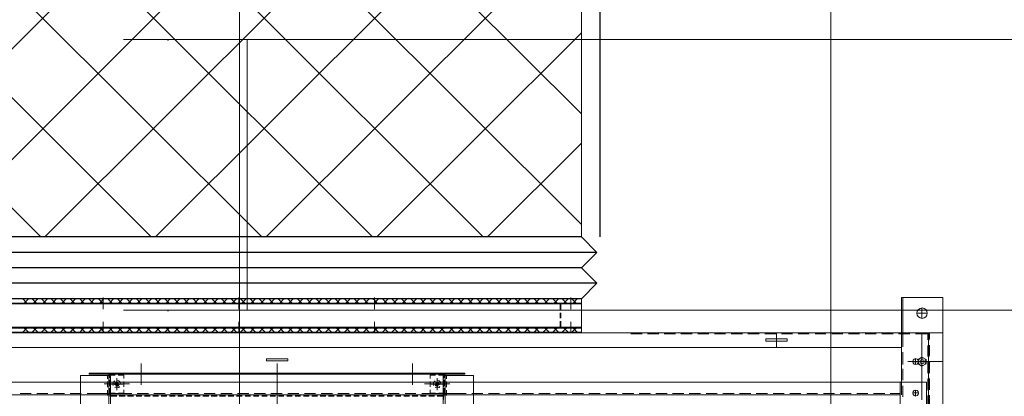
# Model space of a CAD drawing. Header units: millimetres. Extents: x -1435 to 74790, y -2508 to 13830.
# Tile 18 of 95: x 5982 to 6981, y 1805 to 2187. Entities that reach past the tile are written whole.
import ezdxf

# ---------------------------------------------------------------- set-up
doc = ezdxf.new("R2010")
doc.units = ezdxf.units.MM
doc.linetypes.add('DASHED', pattern=[0.75, 0.5, -0.25])
doc.layers.add('A-CEILING-02', color=7, linetype='Continuous', lineweight=5, true_color=0xf27172)
doc.layers.add('ACMV-SA-DUCT', color=200, linetype='Continuous', lineweight=20, true_color=0xbf00ff)
for name, color, linetype, lineweight in [('A-FLOR', 192, 'Continuous', 18), ('Q-SPCQ', 91, 'Continuous', 9), ('S-BEAM', 12, 'Continuous', 9)]:
    doc.layers.add(name, color=color, linetype=linetype, lineweight=lineweight)
for name, color, linetype, true_color in [('ACMV-DUCT-ACOUSTIC-INT-INS', 7, 'Continuous', 0xa57c00), ('ACMV-DUCT-THERMAL-INT-INS', 9, 'DASHED', 0x808080), ('ACMV-EQP-CHW', 30, 'Continuous', 0xff7f00), ('ACMV-FCU', 30, 'Continuous', 0xff7f00), ('RCP LAYOUT', 9, 'Continuous', 0x808080)]:
    doc.layers.add(name, color=color, linetype=linetype, true_color=true_color)

# ---------------------------------------------------------------- blocks, each defined once
blk = doc.blocks.new('A$C256bf26b')
at = {"layer": 'A-CEILING-02', "color": 8, "linetype": 'Continuous', "true_color": 0x808080}
for p, q in [((6205, 1050), (6205, 2970)), ((6805, 1050), (6805, 2970))]:
    blk.add_line(p, q, dxfattribs=at)
blk = doc.blocks.new('AHU-7.5TR-CARRIER')
at = {"layer": 'ACMV-EQP-CHW', "lineweight": 15}
for points in [[(-760.75, -2.34), (-760.75, -701.21)], [(-284.79, -213.55), (-284.79, -621.93)], [(-255.82, -213.55), (-255.82, -621.93)], [(-255.82, -624.27), (-255.82, -213.84)], [(85.27, -213.55), (85.27, -621.93)], [(85.27, -624.27), (85.27, -213.84)], [(114.22, -213.55), (114.22, -621.93)], [(-760.75, -222.04), (-760.75, -665.23)], [(-746.41, -222.03), (-746.41, -665.23)], [(702.87, -615.2), (-744.36, -615.2), (-744.36, -549.97), (702.87, -549.97)], [(-717.44, -549.97), (-717.44, -615.2)], [(-85.28, -571.9), (-85.28, -634.21)], [(-85.28, -631.29), (-85.28, -572.2)], [(-253.78, -579.51), (-253.78, -624.27), (83.52, -624.27), (83.52, -579.51)], [(-747.29, -590.63), (-747.29, -602.04)], [(-745.52, -590.33), (-745.52, -601.74)], [(-739.67, -597.35), (-739.67, -665.23)], [(-254.07, -597.65), (-254.07, -604.09)], [(83.52, -597.65), (83.52, -604.09)], [(-747.29, -607.6), (-747.29, -619)], [(-745.52, -607.3), (-745.52, -618.71)], [(-730.32, -604.38), (-736.17, -604.38)], [(-733.24, -601.16), (-733.24, -607.3)], [(-720.37, -600.27), (-720.37, -611.69)], [(-718.91, -602.33), (-718.91, -615.2)], [(-707.5, -603.79), (-717.45, -603.79)], [(675.66, -602.33), (-717.44, -602.33)], [(-690.53, -603.79), (-701.94, -603.79)], [(-673.56, -603.79), (-684.68, -603.79)], [(-656.59, -603.79), (-667.72, -603.79)], [(-639.63, -603.79), (-650.75, -603.79)], [(-622.67, -603.79), (-633.78, -603.79)], [(-605.69, -603.79), (-616.81, -603.79)], [(-588.74, -603.79), (-599.85, -603.79)], [(-571.47, -603.79), (-582.88, -603.79)], [(-554.51, -603.79), (-565.91, -603.79)], [(-537.54, -603.79), (-548.95, -603.79)], [(-520.58, -603.79), (-531.98, -603.79)], [(-503.6, -603.79), (-515.02, -603.79)], [(-486.63, -603.79), (-498.04, -603.79)], [(-469.67, -603.79), (-481.08, -603.79)], [(-452.7, -603.79), (-464.11, -603.79)], [(-435.73, -603.79), (-447.14, -603.79)], [(-418.77, -603.79), (-430.18, -603.79)], [(-401.8, -603.79), (-413.21, -603.79)], [(-384.84, -603.79), (-396.25, -603.79)], [(-367.86, -603.79), (-379.28, -603.79)], [(-350.9, -603.79), (-362.3, -603.79)], [(-333.93, -603.79), (-345.34, -603.79)], [(-316.96, -603.79), (-328.37, -603.79)], [(-300, -603.79), (-311.12, -603.79)], [(-283.03, -603.79), (-294.15, -603.79)], [(-266.06, -603.79), (-277.18, -603.79)], [(-269.87, -603.79), (-259.34, -603.79)], [(-249.1, -603.79), (-260.21, -603.79)], [(-257.3, -601.75), (-257.3, -607.3)], [(-254.95, -601.16), (-247.92, -601.16)], [(-254.95, -602.04), (-247.92, -602.04)], [(-254.95, -602.62), (-254.95, -608.18)], [(-254.95, -609.06), (-254.95, -603.5)], [(-254.95, -604.09), (-249.1, -604.09)], [(-254.07, -604.09), (-254.07, -607.59)], [(-253.78, -601.45), (-247.92, -601.45)], [(-253.78, -602.33), (-247.92, -602.33)], [(-253.78, -603.79), (-243.25, -603.79)], [(-245.89, -609.93), (-247.64, -609.35), (-249.69, -609.93), (-250.56, -610.81)], [(-247.64, -607.01), (-247.64, -618.12)], [(-247.64, -619.3), (-247.64, -607.3)], [(-247.64, -608.17), (-247.64, -618.42)], [(-246.17, -604.09), (-240.62, -604.09)], [(-245, -601.16), (-239.45, -601.16)], [(-245, -601.45), (-239.45, -601.45)], [(-245, -602.04), (-239.45, -602.04)], [(-245, -602.33), (-239.45, -602.33)], [(-232.13, -603.79), (-243.25, -603.79)], [(-240.61, -604.09), (-240.61, -607.59)], [(-236.52, -601.16), (-230.96, -601.16)], [(-236.52, -601.45), (-230.97, -601.45)], [(-236.52, -602.04), (-230.96, -602.04)], [(-236.52, -602.33), (-230.97, -602.33)], [(-228.04, -601.16), (-222.48, -601.16)], [(-228.04, -601.45), (-222.48, -601.45)], [(-228.04, -602.04), (-222.48, -602.04)], [(-228.04, -602.33), (-222.48, -602.33)], [(-215.17, -603.79), (-226.29, -603.79)], [(-219.55, -601.16), (-213.99, -601.16)], [(-219.55, -601.45), (-213.99, -601.45)], [(-219.55, -602.04), (-213.99, -602.04)], [(-219.55, -602.33), (-213.99, -602.33)], [(-211.07, -601.16), (-205.51, -601.16)], [(-211.07, -601.45), (-205.51, -601.45)], [(-211.07, -602.04), (-205.51, -602.04)], [(-211.07, -602.33), (-205.51, -602.33)], [(-198.19, -603.79), (-209.3, -603.79)], [(-202.59, -601.16), (-197.03, -601.16)], [(-202.59, -601.45), (-197.02, -601.45)], [(-202.59, -602.04), (-197.03, -602.04)], [(-202.59, -602.33), (-197.02, -602.33)], [(-194.1, -601.16), (-188.55, -601.16)], [(-194.1, -601.45), (-188.54, -601.45)], [(-194.1, -602.04), (-188.55, -602.04)], [(-194.1, -602.33), (-188.54, -602.33)], [(-180.94, -603.79), (-192.35, -603.79)], [(-185.62, -601.16), (-180.06, -601.16)], [(-185.62, -602.04), (-180.06, -602.04)], [(-185.61, -601.45), (-180.06, -601.45)], [(-185.61, -602.33), (-180.06, -602.33)], [(-177.13, -601.16), (-171.58, -601.16)], [(-177.13, -601.45), (-171.58, -601.45)], [(-177.13, -602.04), (-171.58, -602.04)], [(-177.13, -602.33), (-171.58, -602.33)], [(-163.97, -603.79), (-175.38, -603.79)], [(-168.65, -601.16), (-163.09, -601.16)], [(-168.65, -601.45), (-163.09, -601.45)], [(-168.65, -602.04), (-163.09, -602.04)], [(-168.65, -602.33), (-163.09, -602.33)], [(-160.17, -601.16), (-154.61, -601.16)], [(-160.17, -601.45), (-154.61, -601.45)], [(-160.17, -602.04), (-154.61, -602.04)], [(-160.17, -602.33), (-154.61, -602.33)], [(-147.01, -603.79), (-158.41, -603.79)], [(-151.68, -601.16), (-146.13, -601.16)], [(-151.68, -601.45), (-146.12, -601.45)], [(-151.68, -602.04), (-146.13, -602.04)], [(-151.68, -602.33), (-146.12, -602.33)], [(-143.2, -601.16), (-137.64, -601.16)], [(-143.2, -601.45), (-137.63, -601.45)], [(-143.2, -602.04), (-137.64, -602.04)], [(-143.2, -602.33), (-137.63, -602.33)], [(-130.03, -603.79), (-141.45, -603.79)], [(-134.72, -601.16), (-129.16, -601.16)], [(-134.72, -601.45), (-129.16, -601.45)], [(-134.72, -602.04), (-129.16, -602.04)], [(-134.72, -602.33), (-129.16, -602.33)], [(-126.23, -601.16), (-120.67, -601.16)], [(-126.23, -601.45), (-120.67, -601.45)], [(-126.23, -602.04), (-120.67, -602.04)], [(-126.23, -602.33), (-120.67, -602.33)], [(-113.08, -603.79), (-124.48, -603.79)], [(-117.75, -601.16), (-112.19, -601.16)], [(-117.75, -601.45), (-112.19, -601.45)], [(-117.75, -602.04), (-112.19, -602.04)], [(-117.75, -602.33), (-112.19, -602.33)], [(-109.27, -601.16), (-103.72, -601.16)], [(-109.27, -601.45), (-103.72, -601.45)], [(-109.27, -602.04), (-103.72, -602.04)], [(-109.27, -602.33), (-103.72, -602.33)], [(-96.1, -603.79), (-107.51, -603.79)], [(-100.79, -601.16), (-95.23, -601.16)], [(-100.79, -601.45), (-95.23, -601.45)], [(-100.79, -602.04), (-95.23, -602.04)], [(-100.79, -602.33), (-95.23, -602.33)], [(-92.3, -601.16), (-86.74, -601.16)], [(-92.3, -601.45), (-86.74, -601.45)], [(-92.3, -602.04), (-86.74, -602.04)], [(-92.3, -602.33), (-86.74, -602.33)], [(-79.13, -603.79), (-90.54, -603.79)], [(-83.82, -601.16), (-78.25, -601.16)], [(-83.82, -601.45), (-78.25, -601.45)], [(-83.82, -602.04), (-78.25, -602.04)], [(-83.82, -602.33), (-78.25, -602.33)], [(-75.33, -601.16), (-69.78, -601.16)], [(-75.33, -601.45), (-69.78, -601.45)], [(-75.33, -602.04), (-69.78, -602.04)], [(-75.33, -602.33), (-69.78, -602.33)], [(-62.17, -603.79), (-73.58, -603.79)], [(-66.85, -601.16), (-61.3, -601.16)], [(-66.85, -601.45), (-61.3, -601.45)], [(-66.85, -602.04), (-61.3, -602.04)], [(-66.85, -602.33), (-61.3, -602.33)], [(-58.37, -601.16), (-52.81, -601.16)], [(-58.37, -601.45), (-52.81, -601.45)], [(-58.37, -602.04), (-52.81, -602.04)], [(-58.37, -602.33), (-52.81, -602.33)], [(-45.2, -603.79), (-56.61, -603.79)], [(-49.88, -601.16), (-44.32, -601.16)], [(-49.88, -601.45), (-44.32, -601.45)], [(-49.88, -602.04), (-44.32, -602.04)], [(-49.88, -602.33), (-44.32, -602.33)], [(-41.4, -601.16), (-35.85, -601.16)], [(-41.4, -601.45), (-35.84, -601.45)], [(-41.4, -602.04), (-35.85, -602.04)], [(-41.4, -602.33), (-35.84, -602.33)], [(-28.24, -603.79), (-39.64, -603.79)], [(-32.92, -601.45), (-27.06, -601.45)], [(-32.92, -602.33), (-27.06, -602.33)], [(-32.91, -601.16), (-27.06, -601.16)], [(-32.91, -602.04), (-27.06, -602.04)], [(-24.44, -601.16), (-18.58, -601.16)], [(-24.44, -601.45), (-18.58, -601.45)], [(-24.44, -602.04), (-18.58, -602.04)], [(-24.44, -602.33), (-18.58, -602.33)], [(-11.27, -603.79), (-22.68, -603.79)], [(-15.95, -601.16), (-10.09, -601.16)], [(-15.95, -601.45), (-10.1, -601.45)], [(-15.95, -602.04), (-10.09, -602.04)], [(-15.95, -602.33), (-10.1, -602.33)], [(-7.47, -601.16), (-1.62, -601.16)], [(-7.47, -601.45), (-1.62, -601.45)], [(-7.47, -602.04), (-1.62, -602.04)], [(-7.47, -602.33), (-1.62, -602.33)], [(5.71, -603.79), (-5.71, -603.79)], [(1.02, -601.16), (6.87, -601.16)], [(1.02, -601.45), (6.87, -601.45)], [(1.02, -602.04), (6.87, -602.04)], [(1.02, -602.33), (6.87, -602.33)], [(9.5, -601.16), (15.35, -601.16)], [(9.5, -601.45), (15.35, -601.45)], [(9.5, -602.04), (15.35, -602.04)], [(9.5, -602.33), (15.35, -602.33)], [(22.67, -603.79), (11.26, -603.79)], [(17.98, -601.16), (23.84, -601.16)], [(17.98, -601.45), (23.84, -601.45)], [(17.98, -602.04), (23.84, -602.04)], [(17.98, -602.33), (23.84, -602.33)], [(26.46, -601.16), (32.33, -601.16)], [(26.46, -602.04), (32.33, -602.04)], [(26.47, -601.45), (32.33, -601.45)], [(26.47, -602.33), (32.33, -602.33)], [(39.64, -603.79), (28.23, -603.79)], [(34.95, -601.16), (40.8, -601.16)], [(34.95, -601.45), (40.8, -601.45)], [(34.95, -602.04), (40.8, -602.04)], [(34.95, -602.33), (40.8, -602.33)], [(43.44, -601.16), (49.28, -601.16)], [(43.44, -601.45), (49.28, -601.45)], [(43.44, -602.04), (49.28, -602.04)], [(43.44, -602.33), (49.28, -602.33)], [(56.6, -603.79), (45.19, -603.79)], [(51.92, -601.16), (57.77, -601.16)], [(51.92, -601.45), (57.77, -601.45)], [(51.92, -602.04), (57.77, -602.04)], [(51.92, -602.33), (57.77, -602.33)], [(60.39, -601.45), (66.26, -601.45)], [(60.39, -602.33), (66.26, -602.33)], [(60.4, -601.16), (66.26, -601.16)], [(60.4, -602.04), (66.26, -602.04)], [(73.57, -603.79), (62.16, -603.79)], [(68.88, -601.16), (74.75, -601.16)], [(68.88, -601.45), (74.75, -601.45)], [(68.88, -602.04), (74.75, -602.04)], [(68.88, -602.33), (74.75, -602.33)], [(75.9, -604.09), (70.05, -604.09)], [(70.06, -604.09), (70.06, -607.59)], [(72.69, -603.79), (83.22, -603.79)], [(79.12, -609.93), (77.38, -609.35), (75.32, -609.93), (74.44, -610.81)], [(77.37, -601.16), (84.39, -601.16)], [(77.37, -601.45), (83.52, -601.45)], [(77.37, -602.04), (84.39, -602.04)], [(77.37, -602.33), (83.52, -602.33)], [(77.37, -607.01), (77.37, -618.12)], [(77.37, -619.3), (77.37, -607.3)], [(77.37, -608.17), (77.37, -618.42)], [(84.39, -604.09), (78.84, -604.09)], [(90.53, -603.79), (79.42, -603.79)], [(83.52, -604.09), (83.52, -607.59)], [(84.39, -602.62), (84.39, -608.18)], [(84.39, -609.05), (84.39, -603.5)], [(86.73, -601.74), (86.73, -607.3)], [(89.08, -603.79), (99.6, -603.79)], [(107.5, -603.79), (96.38, -603.79)], [(124.47, -603.79), (113.35, -603.79)], [(141.43, -603.79), (130.31, -603.79)], [(158.4, -603.79), (147.29, -603.79)], [(175.37, -603.79), (164.25, -603.79)], [(-720.37, -617.25), (-720.37, -628.66)], [(-718.91, -615.2), (-718.91, -701.21)], [(-234.77, -613.45), (-260.51, -613.45)], [(-257.3, -610.23), (-257.3, -615.79)], [(-257.29, -618.71), (-257.29, -621.93)], [(-254.95, -611.1), (-254.95, -616.66)], [(-254.95, -617.53), (-254.95, -611.98)], [(-254.07, -610.52), (-254.07, -616.07)], [(-254.07, -619), (-254.07, -622.51)], [(-241.79, -613.15), (-253.78, -613.15)], [(-252.9, -613.15), (-242.67, -613.15)], [(-251.44, -612.86), (-251.44, -613.15), (-251.15, -615.2), (-249.69, -616.66), (-248.23, -616.96)], [(-249.97, -612.86), (-249.97, -613.15), (-249.39, -614.91), (-247.64, -615.5), (-246.76, -615.2)], [(-249.97, -613.73), (-249.97, -612.86)], [(-249.1, -612.86), (-249.97, -612.86)], [(-249.1, -613.73), (-249.97, -613.73)], [(-248.23, -611.98), (-247.64, -613.15), (-249.1, -612.86), (-248.51, -612.56), (-248.23, -611.98), (-248.23, -610.81)], [(-249.1, -613.73), (-247.64, -613.15), (-247.35, -614.32)], [(-247.35, -615.49), (-248.23, -615.49), (-248.23, -614.32), (-248.51, -614.03), (-249.1, -613.73)], [(-245.3, -613.15), (-246.17, -611.69), (-247.64, -610.81), (-248.81, -611.4)], [(-248.23, -610.81), (-247.35, -610.81), (-247.35, -611.98), (-247.05, -612.56), (-246.47, -612.86), (-245.29, -612.86)], [(-247.34, -614.32), (-247.05, -614.04), (-246.47, -613.73), (-247.64, -613.15), (-248.23, -614.32)], [(-246.47, -612.86), (-247.64, -613.15), (-247.34, -611.98)], [(-247.35, -615.5), (-247.35, -614.32)], [(-245.29, -613.73), (-246.47, -613.73)], [(-245.89, -616.66), (-244.41, -615.2), (-243.83, -613.15), (-244.13, -611.98)], [(-245.3, -613.73), (-245.3, -612.86)], [(-240.61, -610.52), (-240.61, -616.07)], [(-240.61, -619), (-240.61, -622.51)], [(-222.77, -612.57), (-222.77, -634.21)], [(52.5, -612.57), (52.5, -634.21)], [(64.49, -613.45), (90.24, -613.45)], [(70.06, -610.52), (70.06, -616.07)], [(70.06, -619), (70.06, -622.51)], [(83.22, -613.15), (71.23, -613.15)], [(82.34, -613.15), (72.11, -613.15)], [(73.57, -612.86), (73.57, -613.15), (73.86, -615.2), (75.32, -616.66), (76.78, -616.96)], [(75.03, -613.15), (75.62, -611.69), (77.37, -610.81), (78.24, -611.4)], [(75.03, -613.73), (75.03, -612.86)], [(75.9, -612.86), (75.03, -612.86)], [(75.9, -613.73), (75.03, -613.73)], [(76.78, -611.98), (77.37, -613.15), (75.9, -612.86), (76.49, -612.56), (76.78, -611.98), (76.78, -610.81)], [(75.9, -613.73), (77.37, -613.15), (77.66, -614.32)], [(77.66, -615.49), (76.78, -615.49), (76.78, -614.32), (76.49, -614.03), (75.9, -613.73)], [(79.72, -612.86), (79.72, -613.15), (78.83, -614.91), (77.37, -615.5), (76.2, -615.2)], [(76.78, -610.81), (77.66, -610.81), (77.66, -611.98), (77.96, -612.56), (78.54, -612.86), (79.72, -612.86)], [(77.66, -614.32), (77.96, -614.04), (78.54, -613.73), (77.37, -613.15), (76.78, -614.32)], [(78.54, -612.86), (77.37, -613.15), (77.66, -611.98)], [(77.66, -615.5), (77.66, -614.32)], [(79.72, -613.73), (78.54, -613.73)], [(79.12, -616.66), (80.59, -615.2), (81.18, -613.15), (80.88, -611.98)], [(79.72, -613.73), (79.72, -612.86)], [(83.52, -610.52), (83.52, -616.07)], [(83.52, -619), (83.52, -622.51)], [(84.39, -611.11), (84.39, -616.66)], [(84.39, -617.53), (84.39, -611.97)], [(86.73, -610.23), (86.73, -615.79)], [(86.73, -618.71), (86.73, -621.93)], [(-747.29, -624.56), (-747.29, -635.97)], [(-745.52, -624.27), (-745.52, -635.67)], [(-284.79, -621.93), (-255.82, -621.93)], [(-275.72, -624.27), (-255.82, -624.27), (-254.66, -623.68), (-254.07, -622.51)], [(-275.72, -623.4), (-255.82, -623.4)], [(-275.72, -623.4), (-275.72, -624.27)], [(-255.82, -623.4), (-255.24, -623.1), (-254.95, -622.51)], [(-255.82, -624.27), (85.27, -624.27)], [(-254.95, -619.59), (-254.95, -622.51)], [(-254.95, -624.27), (-254.95, -620.47)], [(-254.95, -622.51), (-249.1, -622.51)], [(-254.95, -623.4), (84.39, -623.4)], [(-254.95, -624.27), (-254.95, -623.4)], [(-253.78, -623.4), (-247.92, -623.4)], [(-246.17, -622.51), (-240.62, -622.51)], [(-245, -623.4), (-239.45, -623.4)], [(-236.52, -623.4), (-230.97, -623.4)], [(-228.04, -623.4), (-222.48, -623.4)], [(-219.55, -623.4), (-213.99, -623.4)], [(-211.07, -623.4), (-205.51, -623.4)], [(-202.59, -623.4), (-197.02, -623.4)], [(-194.1, -623.4), (-188.54, -623.4)], [(-185.61, -623.4), (-180.06, -623.4)], [(-177.13, -623.4), (-171.58, -623.4)], [(-168.65, -623.4), (-163.09, -623.4)], [(-160.17, -623.4), (-154.61, -623.4)], [(-151.68, -623.4), (-146.12, -623.4)], [(-143.2, -623.4), (-137.63, -623.4)], [(-134.72, -623.4), (-129.16, -623.4)], [(-126.23, -623.4), (-120.67, -623.4)], [(-117.75, -623.4), (-112.19, -623.4)], [(-109.27, -623.4), (-103.72, -623.4)], [(-100.79, -623.4), (-95.23, -623.4)], [(-92.3, -623.4), (-86.74, -623.4)], [(-83.82, -623.4), (-78.25, -623.4)], [(-75.33, -623.4), (-69.78, -623.4)], [(-66.85, -623.4), (-61.3, -623.4)], [(-58.37, -623.4), (-52.81, -623.4)], [(-49.88, -623.4), (-44.32, -623.4)], [(-41.4, -623.4), (-35.84, -623.4)], [(-32.92, -623.4), (-27.06, -623.4)], [(-24.44, -623.4), (-18.58, -623.4)], [(-15.95, -623.4), (-10.1, -623.4)], [(-7.47, -623.4), (-1.62, -623.4)], [(1.02, -623.4), (6.87, -623.4)], [(9.5, -623.4), (15.35, -623.4)], [(17.98, -623.4), (23.84, -623.4)], [(26.47, -623.4), (32.33, -623.4)], [(34.95, -623.4), (40.8, -623.4)], [(43.44, -623.4), (49.28, -623.4)], [(51.92, -623.4), (57.77, -623.4)], [(60.39, -623.4), (66.26, -623.4)], [(68.88, -623.4), (74.75, -623.4)], [(75.9, -622.51), (70.05, -622.51)], [(77.37, -623.4), (83.52, -623.4)], [(84.39, -622.51), (78.84, -622.51)], [(105.45, -624.27), (85.27, -624.27), (84.1, -623.68), (83.52, -622.51)], [(84.39, -619.59), (84.39, -622.51)], [(84.39, -624.27), (84.39, -620.46)], [(85.27, -623.4), (84.69, -623.1), (84.39, -622.51)], [(84.39, -624.27), (84.39, -623.4)], [(114.23, -621.92), (85.27, -621.92)], [(105.45, -623.4), (85.27, -623.4)], [(105.45, -623.4), (105.45, -624.27)], [(-725.34, -636.26), (-760.75, -636.26)], [(-746.41, -633.05), (-746.41, -639.19)], [(-730.32, -635.97), (-736.17, -635.97)], [(-733.24, -633.05), (-733.24, -639.19)], [(-720.37, -633.05), (-720.37, -639.19)], [(-720.37, -634.21), (-720.37, -645.62)], [(-747.29, -641.53), (-747.29, -652.94)], [(-745.52, -641.23), (-745.52, -652.64)], [(-747.29, -658.49), (-747.29, -665.22)], [(-745.52, -658.2), (-745.52, -664.35)], [(-720.37, -651.18), (-720.37, -664.35)], [(-718.91, -650.6), (-718.91, -665.23), (719.25, -665.23)], [(677.13, -665.23), (677.13, -650.6), (-718.91, -650.6)], [(-591.95, -665.23), (-591.95, -650.59)], [(-718.91, -665.23), (-760.75, -665.23)], [(-745.52, -664.35), (-732.95, -664.35)], [(-727.39, -664.35), (-715.98, -664.35)], [(-720.37, -664.35), (-720.37, -701.21)], [(-710.43, -664.35), (-699.02, -664.35)], [(-693.17, -664.35), (-682.05, -664.35)], [(-676.2, -664.35), (-665.08, -664.35)], [(-659.23, -664.35), (-648.11, -664.35)], [(-642.27, -664.35), (-631.16, -664.35)], [(-625.31, -664.35), (-614.18, -664.35)], [(-608.33, -664.35), (-597.21, -664.35)], [(-591.36, -664.35), (-580.25, -664.35)], [(-574.4, -664.35), (-562.99, -664.35)], [(-557.43, -664.35), (-546.02, -664.35)], [(-540.46, -664.35), (-529.05, -664.35)], [(-523.5, -664.35), (-512.09, -664.35)], [(-506.53, -664.35), (-495.12, -664.35)], [(-489.56, -664.35), (-478.15, -664.35)], [(-472.6, -664.35), (-461.18, -664.35)], [(-455.62, -664.35), (-444.21, -664.35)], [(-421.26, -665.23), (-409.86, -665.23)], [(-404.3, -665.23), (-392.88, -665.23)], [(-394.06, -666.11), (-394.06, -665.81)], [(-394.06, -666.11), (405.94, -666.11)], [(-394.06, -670.2), (-394.06, -666.11)], [(-385.86, -670.2), (-389.96, -666.11)], [(-388.79, -670.2), (-384.4, -666.11)], [(-387.33, -665.23), (-375.92, -665.23)], [(-383.23, -676.64), (-383.23, -664.93)], [(-376.21, -670.2), (-380.6, -666.11)], [(-379.14, -670.2), (-374.75, -666.11)], [(-366.55, -670.2), (-370.95, -666.11)], [(-370.36, -665.23), (-358.95, -665.23)], [(-369.47, -670.2), (-365.1, -666.11)], [(-356.9, -670.2), (-361.3, -666.11)], [(-359.82, -670.2), (-355.44, -666.11)], [(-353.39, -665.23), (-341.98, -665.23)], [(-347.25, -670.2), (-351.64, -666.11)], [(-350.18, -670.2), (-346.08, -666.11)], [(-337.61, -670.2), (-341.98, -666.11)], [(-340.82, -670.2), (-336.43, -666.11)], [(-336.43, -665.23), (-325.02, -665.23)], [(-327.94, -670.2), (-332.33, -666.11)], [(-331.17, -670.2), (-326.77, -666.11)], [(-318.58, -670.2), (-322.97, -666.11)], [(-321.51, -670.2), (-317.12, -666.11)], [(-319.46, -665.23), (-308.05, -665.23)], [(-308.93, -670.2), (-313.32, -666.11)], [(-311.85, -670.2), (-307.47, -666.11)], [(-299.27, -670.2), (-303.66, -666.11)], [(-302.49, -665.23), (-291.09, -665.23)], [(-302.2, -670.2), (-297.81, -666.11)], [(-289.63, -670.2), (-294.01, -666.11)], [(-292.55, -670.2), (-288.45, -666.11)], [(-285.24, -665.23), (-274.13, -665.23)], [(-279.97, -670.2), (-284.35, -666.11)], [(-283.19, -670.2), (-278.8, -666.11)], [(-270.31, -670.2), (-274.71, -666.11)], [(-273.53, -670.2), (-269.15, -666.11)], [(-268.26, -665.23), (-257.14, -665.23)], [(-260.95, -670.2), (-265.35, -666.11)], [(-263.88, -670.2), (-259.49, -666.11)], [(-251.3, -670.2), (-255.69, -666.11)], [(-254.23, -670.2), (-249.83, -666.11)], [(-251.31, -665.23), (-240.18, -665.23)], [(-241.66, -670.2), (-246.03, -666.11)], [(-244.57, -670.2), (-240.18, -666.11)], [(-231.99, -670.2), (-236.39, -666.11)], [(-234.92, -670.2), (-230.83, -666.11)], [(-234.33, -665.23), (-223.22, -665.23)], [(-222.34, -670.2), (-226.73, -666.11)], [(-225.55, -670.2), (-221.16, -666.11)], [(-217.37, -665.23), (-206.25, -665.23)], [(-212.69, -670.2), (-217.07, -666.11)], [(-215.9, -670.2), (-211.51, -666.11)], [(-203.32, -670.2), (-207.71, -666.11)], [(-206.25, -670.2), (-201.87, -666.11)], [(-200.4, -665.23), (-189.28, -665.23)], [(-193.67, -670.2), (-198.05, -666.11)], [(-196.59, -670.2), (-192.21, -666.11)], [(-184.02, -670.2), (-188.41, -666.11)], [(-186.95, -670.2), (-184.02, -667.28), (-182.56, -666.11)], [(-184.02, -676.64), (-184.02, -664.93)], [(-183.43, -665.23), (-172.31, -665.23)], [(-174.36, -670.2), (-178.76, -666.11)], [(-177.29, -670.2), (-173.19, -666.11)], [(-164.71, -670.2), (-169.1, -666.11)], [(-167.94, -670.2), (-163.54, -666.11)], [(-166.46, -665.23), (-155.05, -665.23)], [(-155.06, -670.2), (-159.44, -666.11)], [(-158.27, -670.2), (-153.89, -666.11)], [(-145.69, -670.2), (-149.79, -666.11)], [(-149.5, -665.23), (-138.09, -665.23)], [(-148.62, -670.2), (-144.23, -666.11)], [(-136.04, -670.2), (-140.43, -666.11)], [(-138.97, -670.2), (-134.58, -666.11)], [(-132.53, -665.23), (-121.12, -665.23)], [(-126.4, -670.2), (-130.78, -666.11)], [(-129.31, -670.2), (-124.93, -666.11)], [(-116.73, -670.2), (-121.12, -666.11)], [(-119.66, -670.2), (-115.56, -666.11)], [(-115.56, -665.23), (-104.15, -665.23)], [(-107.08, -670.2), (-111.47, -666.11)], [(-110.3, -670.2), (-105.91, -666.11)], [(-97.43, -670.2), (-101.81, -666.11)], [(-100.65, -670.2), (-96.25, -666.11)], [(-98.6, -665.23), (-87.19, -665.23)], [(-88.07, -670.2), (-92.16, -666.11)], [(-90.99, -670.2), (-86.6, -666.11)], [(-78.42, -670.2), (-82.8, -666.11)], [(-81.63, -665.23), (-70.22, -665.23)], [(-81.34, -670.2), (-76.95, -666.11)], [(-68.75, -670.2), (-73.14, -666.11)], [(-71.68, -670.2), (-67.29, -666.11)], [(-64.66, -665.23), (-53.26, -665.23)], [(-59.1, -670.2), (-63.49, -666.11)], [(-62.03, -670.2), (-57.93, -666.11)], [(-49.46, -670.2), (-53.84, -666.11)], [(-52.67, -670.2), (-48.28, -666.11)], [(-47.69, -665.23), (-36.29, -665.23)], [(-46.53, -676.63), (-46.53, -664.93)], [(-39.8, -670.2), (-44.18, -666.11)], [(-43.01, -670.2), (-38.63, -666.11)], [(-30.44, -670.2), (-34.54, -666.11)], [(-33.36, -670.2), (-28.98, -666.11)], [(-30.73, -665.23), (-19.31, -665.23)], [(-20.78, -670.2), (-25.18, -666.11)], [(-23.71, -670.2), (-19.31, -666.11)], [(-11.13, -670.2), (-15.51, -666.11)], [(-14.05, -670.2), (-9.66, -666.11)], [(-13.76, -665.23), (-2.36, -665.23)], [(-1.48, -670.2), (-5.86, -666.11)], [(-4.4, -670.2), (-0.3, -666.11)], [(3.21, -665.23), (14.62, -665.23)], [(8.18, -670.2), (3.78, -666.11)], [(4.96, -670.2), (9.34, -666.11)], [(17.83, -670.2), (13.45, -666.11)], [(14.62, -670.2), (19.01, -666.11)], [(20.17, -665.23), (31.58, -665.23)], [(27.19, -670.2), (23.11, -666.11)], [(24.27, -670.2), (28.66, -666.11)], [(36.85, -670.2), (32.46, -666.11)], [(33.91, -670.2), (38.31, -666.11)], [(37.14, -665.23), (48.55, -665.23)], [(46.5, -670.2), (42.12, -666.11)], [(43.58, -670.2), (47.96, -666.11)], [(56.15, -670.2), (51.76, -666.11)], [(53.22, -670.2), (57.32, -666.11)], [(54.11, -665.23), (65.53, -665.23)], [(65.81, -670.2), (61.41, -666.11)], [(62.59, -670.2), (66.99, -666.11)], [(71.07, -665.23), (82.48, -665.23)], [(75.46, -670.2), (71.08, -666.11)], [(72.25, -670.2), (76.63, -666.11)], [(84.82, -670.2), (80.72, -666.11)], [(81.89, -670.2), (86.28, -666.11)], [(88.33, -665.23), (99.45, -665.23)], [(94.47, -670.2), (91.26, -666.98), (90.08, -666.11)], [(91.26, -676.63), (91.26, -664.93)], [(91.56, -670.2), (95.93, -666.11)], [(104.13, -670.2), (99.74, -666.11)], [(101.2, -670.2), (105.59, -666.11)], [(105.3, -665.23), (116.41, -665.23)], [(113.78, -670.2), (109.41, -666.11)], [(110.86, -670.2), (114.95, -666.11)], [(123.44, -670.2), (119.05, -666.11)], [(120.21, -670.2), (124.61, -666.11)], [(122.26, -665.23), (133.38, -665.23)], [(133.09, -670.2), (128.7, -666.11)], [(129.88, -670.2), (134.26, -666.11)], [(142.45, -670.2), (138.36, -666.11)], [(139.24, -665.23), (150.35, -665.23)], [(139.53, -670.2), (143.91, -666.11)], [(152.11, -670.2), (147.71, -666.11)], [(149.18, -670.2), (153.57, -666.11)], [(156.2, -665.23), (167.32, -665.23)], [(161.76, -670.2), (157.37, -666.11)], [(158.83, -670.2), (163.23, -666.11)], [(171.42, -670.2), (167.03, -666.11)], [(168.49, -670.2), (172.58, -666.11)], [(173.17, -665.23), (184.29, -665.23)], [(-394.06, -670.2), (405.94, -670.2)], [(-394.06, -695.65), (-394.06, -670.2)], [(-394.06, -671.08), (405.94, -671.08)], [(-373.28, -677.22), (-373.28, -671.07)], [(-372.41, -677.22), (-372.41, -670.2)], [(-734.41, -685.41), (-744.95, -685.41)], [(-739.67, -680.15), (-739.67, -690.67)], [(-373.28, -685.7), (-373.28, -680.15)], [(-373.28, -694.78), (-373.28, -688.63)], [(-372.41, -685.7), (-372.41, -680.14)], [(-372.41, -695.65), (-372.41, -688.63)], [(405.94, -694.78), (-394.06, -694.78)], [(405.94, -695.65), (-394.06, -695.65)], [(-394.06, -695.65), (-394.06, -700.04)], [(-385.86, -695.65), (-389.96, -700.04)], [(-388.79, -695.65), (-384.4, -700.04)], [(-383.23, -701.21), (-383.23, -689.5)], [(-376.21, -695.65), (-380.61, -700.04)], [(-379.14, -695.65), (-374.75, -700.04)], [(-366.55, -695.65), (-370.95, -700.04)], [(-369.47, -695.65), (-365.1, -700.04)], [(-356.9, -695.65), (-361.29, -700.04)], [(-359.82, -695.65), (-355.44, -700.04)], [(-347.25, -695.65), (-351.64, -700.04)], [(-350.18, -695.65), (-346.08, -700.04)], [(-337.61, -695.65), (-341.98, -700.04)], [(-340.82, -695.65), (-336.43, -700.04)], [(-327.94, -695.65), (-332.33, -700.04)], [(-331.17, -695.65), (-326.77, -700.04)], [(-318.58, -695.65), (-322.97, -700.04)], [(-321.51, -695.65), (-317.12, -700.04)], [(-308.93, -695.65), (-313.32, -700.04)], [(-311.86, -695.65), (-307.47, -700.04)], [(-299.27, -695.65), (-303.66, -700.04)], [(-302.2, -695.65), (-297.81, -700.04)], [(-289.63, -695.65), (-294.01, -700.04)], [(-292.55, -695.65), (-288.45, -700.04)], [(-279.97, -695.65), (-284.35, -700.04)], [(-283.19, -695.65), (-278.8, -700.04)], [(-270.31, -695.65), (-274.71, -700.04)], [(-273.53, -695.65), (-269.15, -700.04)], [(-260.95, -695.65), (-265.35, -700.04)], [(-263.88, -695.65), (-259.49, -700.04)], [(-251.31, -695.65), (-255.69, -700.04)], [(-254.23, -695.65), (-249.83, -700.04)], [(-241.65, -695.65), (-246.03, -700.04)], [(-244.57, -695.65), (-240.18, -700.04)], [(-231.99, -695.65), (-236.39, -700.04)], [(-234.92, -695.65), (-230.83, -700.04)], [(-222.34, -695.65), (-226.73, -700.04)], [(-225.55, -695.65), (-221.16, -700.04)], [(-212.69, -695.65), (-217.07, -700.04)], [(-215.9, -695.65), (-211.51, -700.04)], [(-203.33, -695.65), (-207.7, -700.04)], [(-206.25, -695.65), (-201.87, -700.04)], [(-193.67, -695.65), (-198.05, -700.04)], [(-196.59, -695.65), (-192.21, -700.04)], [(-184.02, -695.65), (-188.41, -700.04)], [(-186.95, -695.65), (-184.02, -698.57), (-182.56, -700.04)], [(-184.02, -701.21), (-184.02, -689.5)], [(-174.37, -695.65), (-178.76, -700.04)], [(-177.29, -695.65), (-173.19, -700.04)], [(-164.71, -695.65), (-169.1, -700.04)], [(-167.93, -695.65), (-163.54, -700.04)], [(-155.05, -695.65), (-159.44, -700.04)], [(-158.27, -695.65), (-153.89, -700.04)], [(-145.69, -695.65), (-149.79, -700.04)], [(-148.62, -695.65), (-144.23, -700.04)], [(-136.04, -695.65), (-140.43, -700.04)], [(-138.97, -695.65), (-134.58, -700.04)], [(-126.4, -695.65), (-130.78, -700.04)], [(-129.31, -695.65), (-124.93, -700.04)], [(-116.73, -695.65), (-121.12, -700.04)], [(-119.66, -695.65), (-115.57, -700.04)], [(-107.08, -695.65), (-111.47, -700.04)], [(-110.3, -695.65), (-105.91, -700.04)], [(-97.43, -695.65), (-101.81, -700.04)], [(-100.65, -695.65), (-96.25, -700.04)], [(-88.06, -695.65), (-92.16, -700.04)], [(-90.99, -695.65), (-86.6, -700.04)], [(-78.42, -695.65), (-82.79, -700.04)], [(-81.34, -695.65), (-76.95, -700.04)], [(-68.76, -695.65), (-73.14, -700.04)], [(-71.68, -695.65), (-67.29, -700.04)], [(-59.1, -695.65), (-63.49, -700.04)], [(-62.03, -695.65), (-57.94, -700.04)], [(-49.46, -695.65), (-53.83, -700.04)], [(-52.67, -695.65), (-48.28, -700.04)], [(-46.53, -701.2), (-46.53, -689.5)], [(-39.8, -695.65), (-44.18, -700.04)], [(-43.02, -695.65), (-38.63, -700.04)], [(-30.44, -695.65), (-34.54, -700.04)], [(-33.36, -695.65), (-28.98, -700.04)], [(-20.78, -695.65), (-25.18, -700.04)], [(-23.71, -695.65), (-19.31, -700.04)], [(-11.13, -695.65), (-15.52, -700.04)], [(-14.05, -695.65), (-9.66, -700.04)], [(-1.48, -695.65), (-5.86, -700.04)], [(-4.4, -695.65), (-0.3, -700.04)], [(8.18, -695.65), (3.78, -700.04)], [(4.96, -695.65), (9.34, -700.04)], [(17.83, -695.65), (13.45, -700.04)], [(14.62, -695.65), (19.01, -700.04)], [(27.19, -695.65), (23.11, -700.04)], [(24.27, -695.65), (28.66, -700.04)], [(36.85, -695.65), (32.46, -700.04)], [(33.91, -695.65), (38.31, -700.04)], [(46.5, -695.65), (42.12, -700.04)], [(43.58, -695.65), (47.96, -700.04)], [(56.15, -695.65), (51.76, -700.04)], [(53.22, -695.65), (57.32, -700.04)], [(65.81, -695.65), (61.41, -700.04)], [(62.59, -695.65), (66.99, -700.04)], [(75.46, -695.65), (71.07, -700.04)], [(72.25, -695.65), (76.63, -700.04)], [(84.82, -695.65), (80.73, -700.04)], [(81.89, -695.65), (86.28, -700.04)], [(94.47, -695.65), (91.26, -699.15), (90.08, -700.04)], [(91.26, -701.2), (91.26, -689.5)], [(91.56, -695.65), (95.94, -700.04)], [(104.13, -695.65), (99.74, -700.04)], [(101.2, -695.65), (105.59, -700.04)], [(113.77, -695.65), (109.41, -700.04)], [(110.85, -695.65), (114.95, -700.04)], [(123.44, -695.65), (119.05, -700.04)], [(120.21, -695.65), (124.61, -700.04)], [(133.09, -695.65), (128.7, -700.04)], [(129.87, -695.65), (134.26, -700.04)], [(142.46, -695.65), (138.36, -700.04)], [(139.53, -695.65), (143.92, -700.04)], [(152.11, -695.65), (147.72, -700.04)], [(149.18, -695.65), (153.57, -700.04)], [(161.76, -695.65), (157.37, -700.04)], [(158.83, -695.65), (163.23, -700.04)], [(171.42, -695.65), (167.03, -700.04)], [(168.49, -695.65), (172.58, -700.04)], [(-718.91, -701.21), (-760.75, -701.21)], [(-394.06, -699.75), (-394.06, -700.04)], [(-394.06, -700.04), (405.94, -700.04)]]:
    blk.add_lwpolyline(points, dxfattribs=at)
for points in [[(-730.32, -604.38), (-730.61, -602.62), (-731.78, -601.75), (-733.24, -601.15), (-734.71, -601.75), (-735.87, -602.62), (-736.17, -604.38), (-735.87, -605.84), (-734.71, -606.71), (-733.24, -607.3), (-731.78, -606.71), (-730.61, -605.84)], [(-247.64, -614.91), (-246.76, -614.32), (-246.17, -613.45), (-246.76, -612.27), (-247.64, -611.69), (-248.81, -612.27), (-249.1, -613.45), (-248.81, -614.32)], [(77.37, -614.91), (78.24, -614.32), (78.83, -613.45), (78.24, -612.27), (77.37, -611.69), (76.2, -612.27), (75.62, -613.45), (76.2, -614.32)], [(-743.77, -633.92), (-743.77, -638.31), (-739.68, -640.66), (-735.87, -638.31), (-735.87, -633.92), (-739.68, -631.58)], [(-737.63, -636.26), (-738.22, -634.51), (-739.68, -633.92), (-741.43, -634.51), (-742.01, -636.26), (-741.43, -637.72), (-739.68, -638.31), (-738.22, -637.72)], [(-730.32, -635.97), (-730.61, -634.51), (-731.78, -633.64), (-733.24, -633.05), (-734.71, -633.64), (-735.87, -634.51), (-736.17, -635.97), (-735.87, -637.72), (-734.71, -638.6), (-733.24, -639.19), (-731.78, -638.6), (-730.61, -637.72)], [(-74.46, -636.85), (-96.1, -636.85), (-96.1, -638.9), (-74.46, -638.9)], [(-602.78, -657.03), (-602.78, -659.37), (-581.13, -659.37), (-581.13, -657.03)]]:
    blk.add_lwpolyline(points, close=True, dxfattribs=at)
for centre, radius in [((-739.77, -636.12), 3.9), ((-739.73, -685.36), 5.31)]:
    blk.add_circle(centre, radius, dxfattribs=at)
at = {"layer": 'ACMV-FCU', "color": 8, "true_color": 0x808080}
for p, q in [((-409.77, -715.75), (-394.06, -700.04)), ((-394.06, -700.04), (406.73, -700.04)), ((-409.77, -715.75), (406.73, -715.75)), ((-394.06, -731.47), (-409.77, -715.75)), ((-409.77, -747.18), (-394.06, -731.47)), ((-394.06, -731.47), (406.73, -731.47)), ((-409.77, -747.18), (406.73, -747.18)), ((-394.06, -762.9), (-409.77, -747.18)), ((-394.06, -762.9), (406.73, -762.9))]:
    blk.add_line(p, q, dxfattribs=at)
blk = doc.blocks.new('DIAL-LT-NDE-ZZ-M3-S-201_rvt-6-RCP-Store 05 at Node L5 Level')
at = {"layer": 'Q-SPCQ', "color": 7}
blk.add_line((-515273.8, 144572.14), (-515274.67, 144572.14), dxfattribs=at)
blk.add_line((-515273.8, 144572.14), (-515274.67, 144572.14), dxfattribs=at)
at = {"layer": 'S-BEAM', "color": 7}
blk.add_line((-515274.69, 144297.13), (-515273.8, 144297.13), dxfattribs=at)
blk.add_line((-515274.69, 144297.13), (-515273.8, 144297.13), dxfattribs=at)
blk = doc.blocks.new('DIAL-LT-NDE-ZZ-M3-S-201_rvt-7-RCP-Store 04 at Node L5 Level')
at = {"layer": 'A-FLOR', "color": 10}
blk.add_line((-515149.08, 144572.09), (-512304.98, 144571.9), dxfattribs=at)
at = {"layer": 'Q-SPCQ', "color": 7}
for q in [(-515274.67, 144572.14), (-515274.67, 144572.14), (-515149.1, 144297.12), (-515149.1, 144297.12)]:
    blk.add_line((-515149.08, 144572.13), q, dxfattribs=at)
at = {"layer": 'S-BEAM', "color": 7}
blk.add_line((-515274.69, 144297.13), (-510457.76, 144296.8), dxfattribs=at)
blk.add_line((-515274.69, 144297.13), (-510457.76, 144296.8), dxfattribs=at)
blk = doc.blocks.new('A$Cbdc54e46')
at = {"color": 100, "lineweight": 5}
blk.add_blockref('DIAL-LT-NDE-ZZ-M3-S-201_rvt-6-RCP-Store 05 at Node L5 Level', (503706.85, -156235.47), dxfattribs=at)
at = {"color": 180, "lineweight": 5}
blk.add_blockref('DIAL-LT-NDE-ZZ-M3-S-201_rvt-7-RCP-Store 04 at Node L5 Level', (503661.97, -156234.93), dxfattribs=at)
blk = doc.blocks.new('A$Cf662d679')
blk.add_blockref('A$Cbdc54e46', (0, 0))

msp = doc.modelspace()

# ---------------------------------------------------------------- hatches: boundary and pattern name
at = {"layer": 'ACMV-DUCT-ACOUSTIC-INT-INS'}
h = msp.add_hatch(dxfattribs=at)
h.set_pattern_fill('ANSI37', color=256, scale=25)
h.paths.add_polyline_path([(5951.98, 2416.67), (6551.98, 2416.67), (6551.98, 1966.67), (5751.98, 1966.67)])
edge = h.paths.add_edge_path()
edge.add_line((6551.98, 2416.67), (5951.98, 2416.67))
edge.add_arc((6751.98, 2416.67), 800, 135, 180, ccw=False)
edge.add_line((6186.3, 2982.35), (6610.56, 2558.09))
edge.add_arc((6751.98, 2416.67), 200, 135, 180)
edge = h.paths.add_edge_path()
edge.add_line((6244.88, 3123.77), (6844.88, 3123.77))
edge.add_arc((6044.88, 3123.77), 800, -45, 0, ccw=False)
edge.add_line((6610.56, 2558.09), (6186.3, 2982.35))
edge.add_arc((6044.88, 3123.77), 200, 315, 360)

# ---------------------------------------------------------------- linework, layer by layer
at = {"layer": 'ACMV-DUCT-THERMAL-INT-INS'}
msp.add_lwpolyline([(6570.98, 1966.67), (6570.98, 2416.67, -0.198912), (6624, 2544.65, 0.198912), (6863.88, 3123.77), (6863.88, 4170.22, 0.414214), (5944.88, 5089.22), (5129.63, 5089.22), (5109.88, 5128.71)], format="xyb", dxfattribs=at)
at = {"layer": 'ACMV-SA-DUCT'}
msp.add_lwpolyline([(5951.98, 2416.67), (6551.98, 2416.67), (6551.98, 1966.67), (5751.98, 1966.67)], close=True, dxfattribs=at)

# ---------------------------------------------------------------- block references
msp.add_blockref('A$Cf662d679', (17700, 13830))
at = {"rotation": 180}
msp.add_blockref('AHU-7.5TR-CARRIER', (6157.92, 1203.77), dxfattribs=at)
at = {"layer": 'RCP LAYOUT'}
msp.add_blockref('A$C256bf26b', (0, 0), dxfattribs=at)

doc.saveas('drawing.dxf')
